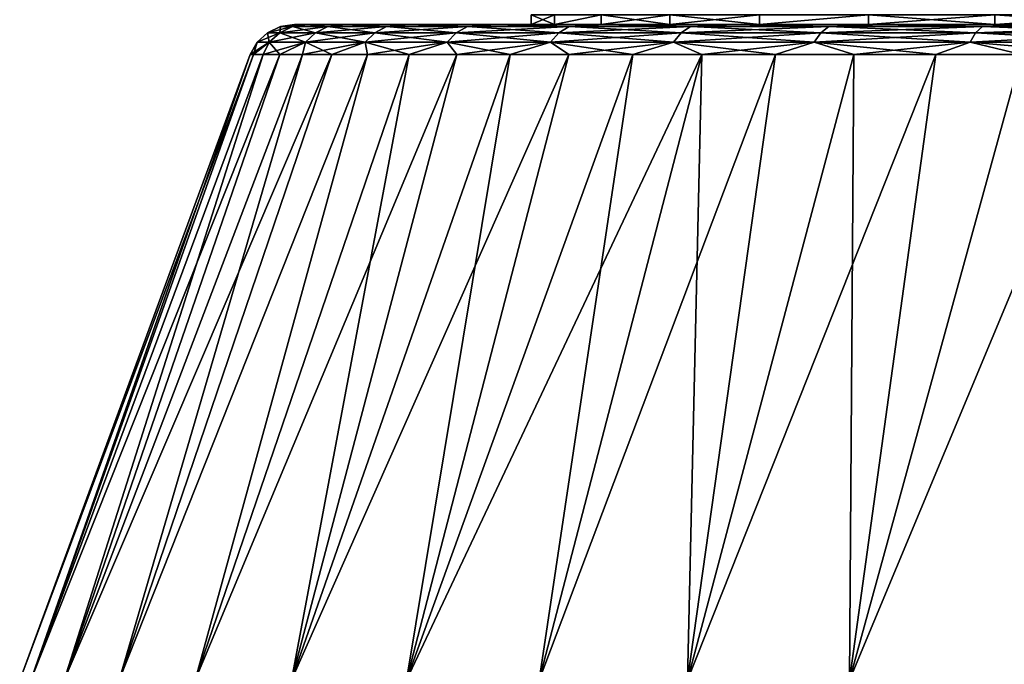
# Model space of a CAD drawing. Header units: metres. Extents: x -109 to 109, y -108 to 40.
# Tile 163 of 230: x 57.97 to 68.26, y -66.28 to -59.55. Entities that reach past the tile are written whole.
import ezdxf

# ---------------------------------------------------------------- set-up
doc = ezdxf.new("R2010")
doc.units = ezdxf.units.M
doc.layers.add('solid_K_24_42_17_000C74_XXXX', color=7, linetype='CONTINUOUS')

msp = doc.modelspace()

# ---------------------------------------------------------------- linework, layer by layer
at = {"layer": 'solid_K_24_42_17_000C74_XXXX'}
for points in [[(63.310825, -59.599998, -0.902183), (63.310841, -59.5, -0.902474), (63.556522, -59.5, -2.689663)], [(63.556522, -59.599998, -2.689735), (63.310825, -59.599998, -0.902183), (63.556522, -59.5, -2.689663)], [(63.310825, -59.599998, 0.902183), (63.310841, -59.5, 0.902474), (63.310841, -59.5, -0.902474)], [(63.310825, -59.599998, -0.902183), (63.310825, -59.599998, 0.902183), (63.310841, -59.5, -0.902474)], [(63.310825, -59.599998, 0.902183), (63.556522, -59.599998, 2.689735), (63.310841, -59.5, 0.902474)], [(63.556522, -59.599998, 2.689735), (63.556522, -59.5, 2.689663), (63.310841, -59.5, 0.902474)], [(63.556522, -59.599998, -2.689735), (63.556522, -59.5, -2.689663), (64.043228, -59.5, -4.426906)], [(64.043327, -59.599998, -4.427159), (63.556522, -59.599998, -2.689735), (64.043228, -59.5, -4.426906)], [(63.556522, -59.599998, 2.689735), (64.043228, -59.5, 4.426906), (63.556522, -59.5, 2.689663)], [(63.556522, -59.599998, 2.689735), (64.043327, -59.599998, 4.427159), (64.043228, -59.5, 4.426906)], [(64.043327, -59.599998, -4.427159), (64.043228, -59.5, -4.426906), (64.762375, -59.5, -6.082458)], [(64.762169, -59.599998, 6.082079), (64.762375, -59.5, 6.082458), (64.043228, -59.5, 4.426906)], [(64.043327, -59.599998, 4.427159), (64.762169, -59.599998, 6.082079), (64.043228, -59.5, 4.426906)], [(64.762169, -59.599998, -6.082079), (64.043327, -59.599998, -4.427159), (64.762375, -59.5, -6.082458)], [(64.762169, -59.599998, -6.082079), (64.762375, -59.5, -6.082458), (65.699631, -59.5, -7.623651)], [(65.699638, -59.599998, -7.623682), (64.762169, -59.599998, -6.082079), (65.699631, -59.5, -7.623651)], [(64.762169, -59.599998, 6.082079), (65.699638, -59.599998, 7.623682), (64.762375, -59.5, 6.082458)], [(65.699638, -59.599998, 7.623682), (65.699631, -59.5, 7.623651), (64.762375, -59.5, 6.082458)], [(65.699638, -59.599998, -7.623682), (65.699631, -59.5, -7.623651), (66.838181, -59.5, -9.023186)], [(65.699638, -59.599998, 7.623682), (66.838181, -59.5, 9.023186), (65.699631, -59.5, 7.623651)], [(66.83831, -59.599998, -9.02331), (65.699638, -59.599998, -7.623682), (66.838181, -59.5, -9.023186)], [(65.699638, -59.599998, 7.623682), (66.83831, -59.599998, 9.02331), (66.838181, -59.5, 9.023186)], [(66.83831, -59.599998, -9.02331), (66.838181, -59.5, -9.023186), (68.157433, -59.5, -10.255229)], [(68.15699, -59.599998, 10.254874), (68.157433, -59.5, 10.255229), (66.838181, -59.5, 9.023186)], [(66.83831, -59.599998, 9.02331), (68.15699, -59.599998, 10.254874), (66.838181, -59.5, 9.023186)], [(68.15699, -59.599998, -10.254874), (66.83831, -59.599998, -9.02331), (68.157433, -59.5, -10.255229)], [(68.15699, -59.599998, -10.254874), (68.157433, -59.5, -10.255229), (69.630966, -59.5, -11.295341)], [(69.631096, -59.599998, -11.295417), (68.15699, -59.599998, -10.254874), (69.630966, -59.5, -11.295341)], [(68.15699, -59.599998, 10.254874), (69.631096, -59.599998, 11.295417), (68.157433, -59.5, 10.255229)], [(69.631096, -59.599998, 11.295417), (69.630966, -59.5, 11.295341), (68.157433, -59.5, 10.255229)], [(60.448399, -59.786476), (60.557526, -59.685997), (60.683239, -59.685997, -1.998122)], [(60.57497, -59.786476, 2.011799), (60.557526, -59.685997), (60.448399, -59.786476)], [(60.57497, -59.786476, -2.011799), (60.448399, -59.786476), (60.683239, -59.685997, -1.998122)], [(60.557526, -59.685997), (60.69133, -59.62196), (60.815987, -59.62196, -1.981351)], [(60.683239, -59.685997, 1.998122), (60.69133, -59.62196), (60.557526, -59.685997)], [(60.683239, -59.685997, -1.998122), (60.557526, -59.685997), (60.815987, -59.62196, -1.981351)], [(60.57497, -59.786476, 2.011799), (60.683239, -59.685997, 1.998122), (60.557526, -59.685997)], [(60.57497, -59.786476, -2.011799), (60.683239, -59.685997, -1.998122), (61.058388, -59.685997, -3.964732)], [(60.95269, -59.786476, -3.991871), (60.57497, -59.786476, -2.011799), (61.058388, -59.685997, -3.964732)], [(60.57497, -59.786476, 2.011799), (60.95269, -59.786476, 3.991871), (60.683239, -59.685997, 1.998122)], [(60.683239, -59.685997, 1.998122), (60.815987, -59.62196, 1.981351), (60.69133, -59.62196)], [(60.683239, -59.685997, -1.998122), (60.815987, -59.62196, -1.981351), (61.187988, -59.62196, -3.931456)], [(61.058388, -59.685997, -3.964732), (60.683239, -59.685997, -1.998122), (61.187988, -59.62196, -3.931456)], [(60.683239, -59.685997, 1.998122), (61.058388, -59.685997, 3.964732), (60.815987, -59.62196, 1.981351)], [(60.95269, -59.786476, 3.991871), (61.058388, -59.685997, 3.964732), (60.683239, -59.685997, 1.998122)], [(60.69133, -59.62196), (60.837887, -59.599998), (60.972046, -59.599998, -2.045566)], [(60.815987, -59.62196, 1.981351), (60.837887, -59.599998), (60.69133, -59.62196)], [(60.815987, -59.62196, -1.981351), (60.69133, -59.62196), (60.972046, -59.599998, -2.045566)], [(60.815987, -59.62196, 1.981351), (60.972042, -59.599998, 2.045559), (60.837887, -59.599998)], [(61.187988, -59.62196, -3.931456), (60.815987, -59.62196, -1.981351), (60.972046, -59.599998, -2.045566)], [(60.815987, -59.62196, 1.981351), (61.187988, -59.62196, 3.931456), (60.972042, -59.599998, 2.045559)], [(61.058388, -59.685997, 3.964732), (61.187988, -59.62196, 3.931456), (60.815987, -59.62196, 1.981351)], [(60.837887, -59.599998), (63.310825, -59.599998, 0.902183), (63.310825, -59.599998, -0.902183)], [(60.972042, -59.599998, 2.045559), (63.310825, -59.599998, 0.902183), (60.837887, -59.599998)], [(60.972046, -59.599998, -2.045566), (60.837887, -59.599998), (63.310825, -59.599998, -0.902183)], [(60.95269, -59.786476, -3.991871), (61.058388, -59.685997, -3.964732), (61.677063, -59.685997, -5.868816)], [(61.5756, -59.786476, -5.908988), (60.95269, -59.786476, -3.991871), (61.677063, -59.685997, -5.868816)], [(60.95269, -59.786476, 3.991871), (61.5756, -59.786476, 5.908988), (61.058388, -59.685997, 3.964732)], [(60.972042, -59.599998, 2.045559), (63.556522, -59.599998, 2.689735), (63.310825, -59.599998, 0.902183)], [(60.972042, -59.599998, 2.045559), (61.372269, -59.599998, 4.056283), (63.556522, -59.599998, 2.689735)], [(61.187988, -59.62196, 3.931456), (61.372269, -59.599998, 4.056283), (60.972042, -59.599998, 2.045559)], [(60.972046, -59.599998, -2.045566), (63.310825, -59.599998, -0.902183), (63.556522, -59.599998, -2.689735)], [(61.372272, -59.599998, -4.056294), (60.972046, -59.599998, -2.045566), (63.556522, -59.599998, -2.689735)], [(61.187988, -59.62196, -3.931456), (60.972046, -59.599998, -2.045566), (61.372272, -59.599998, -4.056294)], [(61.058388, -59.685997, -3.964732), (61.187988, -59.62196, -3.931456), (61.801472, -59.62196, -5.819559)], [(61.677063, -59.685997, -5.868816), (61.058388, -59.685997, -3.964732), (61.801472, -59.62196, -5.819559)], [(61.058388, -59.685997, 3.964732), (61.677063, -59.685997, 5.868816), (61.187988, -59.62196, 3.931456)], [(61.5756, -59.786476, 5.908988), (61.677063, -59.685997, 5.868816), (61.058388, -59.685997, 3.964732)], [(61.801472, -59.62196, -5.819559), (61.187988, -59.62196, -3.931456), (61.372272, -59.599998, -4.056294)], [(61.187988, -59.62196, 3.931456), (61.801472, -59.62196, 5.819559), (61.372269, -59.599998, 4.056283)], [(61.677063, -59.685997, 5.868816), (61.801472, -59.62196, 5.819559), (61.187988, -59.62196, 3.931456)], [(61.372269, -59.599998, 4.056283), (64.043327, -59.599998, 4.427159), (63.556522, -59.599998, 2.689735)], [(61.372269, -59.599998, 4.056283), (62.031628, -59.599998, 5.997317), (64.043327, -59.599998, 4.427159)], [(61.801472, -59.62196, 5.819559), (62.031628, -59.599998, 5.997317), (61.372269, -59.599998, 4.056283)], [(61.372272, -59.599998, -4.056294), (63.556522, -59.599998, -2.689735), (64.043327, -59.599998, -4.427159)], [(62.031631, -59.599998, -5.997332), (61.372272, -59.599998, -4.056294), (64.043327, -59.599998, -4.427159)], [(61.801472, -59.62196, -5.819559), (61.372272, -59.599998, -4.056294), (62.031631, -59.599998, -5.997332)], [(61.5756, -59.786476, -5.908988), (61.677063, -59.685997, -5.868816), (62.529503, -59.685997, -7.680345)], [(62.433876, -59.786476, -7.732918), (61.5756, -59.786476, -5.908988), (62.529503, -59.685997, -7.680345)], [(61.5756, -59.786476, 5.908988), (62.433876, -59.786476, 7.732918), (61.677063, -59.685997, 5.868816)], [(61.677063, -59.685997, -5.868816), (61.801472, -59.62196, -5.819559), (62.646759, -59.62196, -7.615884)], [(62.529503, -59.685997, -7.680345), (61.677063, -59.685997, -5.868816), (62.646759, -59.62196, -7.615884)], [(61.677063, -59.685997, 5.868816), (62.529503, -59.685997, 7.680345), (61.801472, -59.62196, 5.819559)], [(62.433876, -59.786476, 7.732918), (62.529503, -59.685997, 7.680345), (61.677063, -59.685997, 5.868816)], [(62.646759, -59.62196, -7.615884), (61.801472, -59.62196, -5.819559), (62.031631, -59.599998, -5.997332)], [(61.801472, -59.62196, 5.819559), (62.646759, -59.62196, 7.615884), (62.031628, -59.599998, 5.997317)], [(62.529503, -59.685997, 7.680345), (62.646759, -59.62196, 7.615884), (61.801472, -59.62196, 5.819559)], [(62.031628, -59.599998, 5.997317), (64.762169, -59.599998, 6.082079), (64.043327, -59.599998, 4.427159)], [(62.031628, -59.599998, 5.997317), (62.938702, -59.599998, 7.835353), (64.762169, -59.599998, 6.082079)], [(62.646759, -59.62196, 7.615884), (62.938702, -59.599998, 7.835353), (62.031628, -59.599998, 5.997317)], [(62.031631, -59.599998, -5.997332), (64.043327, -59.599998, -4.427159), (64.762169, -59.599998, -6.082079)], [(62.031631, -59.599998, -5.997332), (64.762169, -59.599998, -6.082079), (65.699638, -59.599998, -7.623682)], [(62.938713, -59.599998, -7.835373), (62.031631, -59.599998, -5.997332), (65.699638, -59.599998, -7.623682)], [(62.646759, -59.62196, -7.615884), (62.031631, -59.599998, -5.997332), (62.938713, -59.599998, -7.835373)], [(62.433876, -59.786476, -7.732918), (62.529503, -59.685997, -7.680345), (63.602268, -59.685997, -9.37075)], [(63.513981, -59.786476, -9.434895), (62.433876, -59.786476, -7.732918), (63.602268, -59.685997, -9.37075)], [(62.433876, -59.786476, 7.732918), (63.513981, -59.786476, 9.434895), (62.529503, -59.685997, 7.680345)], [(62.529503, -59.685997, -7.680345), (62.646759, -59.62196, -7.615884), (63.710518, -59.62196, -9.292102)], [(63.602268, -59.685997, -9.37075), (62.529503, -59.685997, -7.680345), (63.710518, -59.62196, -9.292102)], [(62.529503, -59.685997, 7.680345), (63.602268, -59.685997, 9.37075), (62.646759, -59.62196, 7.615884)], [(63.513981, -59.786476, 9.434895), (63.602268, -59.685997, 9.37075), (62.529503, -59.685997, 7.680345)], [(63.710518, -59.62196, -9.292102), (62.646759, -59.62196, -7.615884), (62.938713, -59.599998, -7.835373)], [(62.646759, -59.62196, 7.615884), (63.710518, -59.62196, 9.292102), (62.938702, -59.599998, 7.835353)], [(63.602268, -59.685997, 9.37075), (63.710518, -59.62196, 9.292102), (62.646759, -59.62196, 7.615884)], [(62.938702, -59.599998, 7.835353), (66.83831, -59.599998, 9.02331), (65.699638, -59.599998, 7.623682)], [(62.938702, -59.599998, 7.835353), (64.077805, -59.599998, 9.538905), (66.83831, -59.599998, 9.02331)], [(62.938702, -59.599998, 7.835353), (65.699638, -59.599998, 7.623682), (64.762169, -59.599998, 6.082079)], [(63.710518, -59.62196, 9.292102), (64.077805, -59.599998, 9.538905), (62.938702, -59.599998, 7.835353)], [(62.938713, -59.599998, -7.835373), (65.699638, -59.599998, -7.623682), (66.83831, -59.599998, -9.02331)], [(64.077827, -59.599998, -9.53893), (62.938713, -59.599998, -7.835373), (66.83831, -59.599998, -9.02331)], [(63.710518, -59.62196, -9.292102), (62.938713, -59.599998, -7.835373), (64.077827, -59.599998, -9.53893)], [(63.513981, -59.786476, -9.434895), (63.602268, -59.685997, -9.37075), (64.878433, -59.685997, -10.913374)], [(64.798889, -59.786476, -10.988077), (63.513981, -59.786476, -9.434895), (64.878433, -59.685997, -10.913374)], [(63.513981, -59.786476, 9.434895), (64.798889, -59.786476, 10.988077), (63.602268, -59.685997, 9.37075)], [(63.602268, -59.685997, -9.37075), (63.710518, -59.62196, -9.292102), (64.975975, -59.62196, -10.821778)], [(64.878433, -59.685997, -10.913374), (63.602268, -59.685997, -9.37075), (64.975975, -59.62196, -10.821778)], [(63.602268, -59.685997, 9.37075), (64.878433, -59.685997, 10.913374), (63.710518, -59.62196, 9.292102)], [(64.798889, -59.786476, 10.988077), (64.878433, -59.685997, 10.913374), (63.602268, -59.685997, 9.37075)], [(64.975975, -59.62196, -10.821778), (63.710518, -59.62196, -9.292102), (64.077827, -59.599998, -9.53893)], [(63.710518, -59.62196, 9.292102), (64.975975, -59.62196, 10.821778), (64.077805, -59.599998, 9.538905)], [(64.878433, -59.685997, 10.913374), (64.975975, -59.62196, 10.821778), (63.710518, -59.62196, 9.292102)], [(64.077805, -59.599998, 9.538905), (68.15699, -59.599998, 10.254874), (66.83831, -59.599998, 9.02331)], [(64.077805, -59.599998, 9.538905), (65.429268, -59.599998, 11.078832), (68.15699, -59.599998, 10.254874)], [(64.975975, -59.62196, 10.821778), (65.429268, -59.599998, 11.078832), (64.077805, -59.599998, 9.538905)], [(64.077827, -59.599998, -9.53893), (66.83831, -59.599998, -9.02331), (68.15699, -59.599998, -10.254874)], [(65.429298, -59.599998, -11.07886), (64.077827, -59.599998, -9.53893), (68.15699, -59.599998, -10.254874)], [(64.975975, -59.62196, -10.821778), (64.077827, -59.599998, -9.53893), (65.429298, -59.599998, -11.07886)], [(64.798889, -59.786476, -10.988077), (64.878433, -59.685997, -10.913374), (66.337883, -59.685997, -12.283887)], [(66.268326, -59.786476, -12.367971), (64.798889, -59.786476, -10.988077), (66.337883, -59.685997, -12.283887)], [(64.798889, -59.786476, 10.988077), (66.268326, -59.786476, 12.367971), (64.878433, -59.685997, 10.913374)], [(64.878433, -59.685997, -10.913374), (64.975975, -59.62196, -10.821778), (66.423172, -59.62196, -12.180788)], [(66.337883, -59.685997, -12.283887), (64.878433, -59.685997, -10.913374), (66.423172, -59.62196, -12.180788)], [(64.878433, -59.685997, 10.913374), (66.337883, -59.685997, 12.283887), (64.975975, -59.62196, 10.821778)], [(66.268326, -59.786476, 12.367971), (66.337883, -59.685997, 12.283887), (64.878433, -59.685997, 10.913374)], [(66.423172, -59.62196, -12.180788), (64.975975, -59.62196, -10.821778), (65.429298, -59.599998, -11.07886)], [(64.975975, -59.62196, 10.821778), (66.423172, -59.62196, 12.180788), (65.429268, -59.599998, 11.078832)], [(66.337883, -59.685997, 12.283887), (66.423172, -59.62196, 12.180788), (64.975975, -59.62196, 10.821778)], [(65.429268, -59.599998, 11.078832), (69.631096, -59.599998, 11.295417), (68.15699, -59.599998, 10.254874)], [(65.429268, -59.599998, 11.078832), (66.969772, -59.599998, 12.428856), (69.631096, -59.599998, 11.295417)], [(66.423172, -59.62196, 12.180788), (66.969772, -59.599998, 12.428856), (65.429268, -59.599998, 11.078832)], [(65.429298, -59.599998, -11.07886), (68.15699, -59.599998, -10.254874), (69.631096, -59.599998, -11.295417)], [(65.429298, -59.599998, -11.07886), (69.631096, -59.599998, -11.295417), (71.23317, -59.599998, -12.125541)], [(66.96981, -59.599998, -12.428885), (65.429298, -59.599998, -11.07886), (71.23317, -59.599998, -12.125541)], [(66.423172, -59.62196, -12.180788), (65.429298, -59.599998, -11.07886), (66.96981, -59.599998, -12.428885)], [(66.268326, -59.786476, -12.367971), (66.337883, -59.685997, -12.283887), (67.957596, -59.685997, -13.460675)], [(67.899124, -59.786476, -13.552815), (66.268326, -59.786476, -12.367971), (67.957596, -59.685997, -13.460675)], [(66.268326, -59.786476, 12.367971), (67.899124, -59.786476, 13.552815), (66.337883, -59.685997, 12.283887)], [(66.337883, -59.685997, -12.283887), (66.423172, -59.62196, -12.180788), (68.029289, -59.62196, -13.3477)], [(67.957596, -59.685997, -13.460675), (66.337883, -59.685997, -12.283887), (68.029289, -59.62196, -13.3477)], [(66.337883, -59.685997, 12.283887), (67.957596, -59.685997, 13.460675), (66.423172, -59.62196, 12.180788)], [(67.899124, -59.786476, 13.552815), (67.957596, -59.685997, 13.460675), (66.337883, -59.685997, 12.283887)], [(68.029289, -59.62196, -13.3477), (66.423172, -59.62196, -12.180788), (66.96981, -59.599998, -12.428885)], [(66.423172, -59.62196, 12.180788), (68.029289, -59.62196, 13.3477), (66.969772, -59.599998, 12.428856)], [(67.957596, -59.685997, 13.460675), (68.029289, -59.62196, 13.3477), (66.423172, -59.62196, 12.180788)], [(66.969772, -59.599998, 12.428856), (72.933342, -59.599998, 12.729778), (71.23317, -59.599998, 12.125541)], [(66.969772, -59.599998, 12.428856), (68.672882, -59.599998, 13.56606), (72.933342, -59.599998, 12.729778)], [(66.969772, -59.599998, 12.428856), (71.23317, -59.599998, 12.125541), (69.631096, -59.599998, 11.295417)], [(68.029289, -59.62196, 13.3477), (68.672882, -59.599998, 13.56606), (66.969772, -59.599998, 12.428856)], [(66.96981, -59.599998, -12.428885), (71.23317, -59.599998, -12.125541), (72.933342, -59.599998, -12.729778)], [(66.96981, -59.599998, -12.428885), (72.933342, -59.599998, -12.729778), (74.699928, -59.599998, -13.096874)], [(68.672928, -59.599998, -13.566086), (66.96981, -59.599998, -12.428885), (74.699928, -59.599998, -13.096874)], [(68.029289, -59.62196, -13.3477), (66.96981, -59.599998, -12.428885), (68.672928, -59.599998, -13.566086)], [(67.899124, -59.786476, -13.552815), (67.957596, -59.685997, -13.460675), (69.712029, -59.685997, -14.425181)], [(69.665558, -59.786476, -14.523923), (67.899124, -59.786476, -13.552815), (69.712029, -59.685997, -14.425181)], [(67.899124, -59.786476, 13.552815), (69.665558, -59.786476, 14.523923), (67.957596, -59.685997, 13.460675)], [(67.957596, -59.685997, -13.460675), (68.029289, -59.62196, -13.3477), (69.768997, -59.62196, -14.304111)], [(69.712029, -59.685997, -14.425181), (67.957596, -59.685997, -13.460675), (69.768997, -59.62196, -14.304111)], [(67.957596, -59.685997, 13.460675), (69.712029, -59.685997, 14.425181), (68.029289, -59.62196, 13.3477)], [(69.665558, -59.786476, 14.523923), (69.712029, -59.685997, 14.425181), (67.957596, -59.685997, 13.460675)], [(69.768997, -59.62196, -14.304111), (68.029289, -59.62196, -13.3477), (68.672928, -59.599998, -13.566086)], [(68.029289, -59.62196, 13.3477), (69.768997, -59.62196, 14.304111), (68.672882, -59.599998, 13.56606)], [(69.712029, -59.685997, 14.425181), (69.768997, -59.62196, 14.304111), (68.029289, -59.62196, 13.3477)], [(60.57497, -59.786476, -2.011799), (60.408245, -59.914131, -1.054707), (60.373718, -59.914131)], [(60.448399, -59.786476), (60.373718, -59.914131), (60.408245, -59.914131, 1.054707)], [(60.57497, -59.786476, -2.011799), (60.373718, -59.914131), (60.448399, -59.786476)], [(60.57497, -59.786476, -2.011799), (60.511681, -59.914131, -2.104898), (60.408245, -59.914131, -1.054707)], [(60.57497, -59.786476, 2.011799), (60.408245, -59.914131, 1.054707), (60.511681, -59.914131, 2.104898)], [(60.57497, -59.786476, 2.011799), (60.448399, -59.786476), (60.408245, -59.914131, 1.054707)], [(60.95269, -59.786476, -3.991871), (60.683578, -59.914131, -3.146076), (60.511681, -59.914131, -2.104898)], [(60.95269, -59.786476, -3.991871), (60.511681, -59.914131, -2.104898), (60.57497, -59.786476, -2.011799)], [(60.57497, -59.786476, 2.011799), (60.511681, -59.914131, 2.104898), (60.683578, -59.914131, 3.146076)], [(60.57497, -59.786476, 2.011799), (60.683578, -59.914131, 3.146076), (60.95269, -59.786476, 3.991871)], [(60.95269, -59.786476, -3.991871), (60.923206, -59.914131, -4.173782), (60.683578, -59.914131, -3.146076)], [(60.95269, -59.786476, 3.991871), (60.683578, -59.914131, 3.146076), (60.923206, -59.914131, 4.173782)], [(61.5756, -59.786476, -5.908988), (61.229534, -59.914131, -5.183615), (60.923206, -59.914131, -4.173782)], [(61.5756, -59.786476, -5.908988), (60.923206, -59.914131, -4.173782), (60.95269, -59.786476, -3.991871)], [(60.95269, -59.786476, 3.991871), (60.923206, -59.914131, 4.173782), (61.229534, -59.914131, 5.183615)], [(60.95269, -59.786476, 3.991871), (61.229534, -59.914131, 5.183615), (61.5756, -59.786476, 5.908988)], [(61.5756, -59.786476, -5.908988), (61.601254, -59.914131, -6.171251), (61.229534, -59.914131, -5.183615)], [(61.5756, -59.786476, 5.908988), (61.229534, -59.914131, 5.183615), (61.601254, -59.914131, 6.171251)], [(62.433876, -59.786476, -7.732918), (61.601254, -59.914131, -6.171251), (61.5756, -59.786476, -5.908988)], [(61.5756, -59.786476, 5.908988), (61.601254, -59.914131, 6.171251), (62.03677, -59.914131, 7.132461)], [(61.5756, -59.786476, 5.908988), (62.03677, -59.914131, 7.132461), (62.433876, -59.786476, 7.732918)], [(62.433876, -59.786476, -7.732918), (62.03677, -59.914131, -7.132461), (61.601254, -59.914131, -6.171251)], [(62.433876, -59.786476, -7.732918), (62.534222, -59.914131, -8.063128), (62.03677, -59.914131, -7.132461)], [(62.433876, -59.786476, 7.732918), (62.03677, -59.914131, 7.132461), (62.534222, -59.914131, 8.063128)], [(63.513981, -59.786476, -9.434895), (62.534222, -59.914131, -8.063128), (62.433876, -59.786476, -7.732918)], [(62.433876, -59.786476, 7.732918), (62.534222, -59.914131, 8.063128), (63.091476, -59.914131, 8.959269)], [(62.433876, -59.786476, 7.732918), (63.091476, -59.914131, 8.959269), (63.513981, -59.786476, 9.434895)], [(63.513981, -59.786476, -9.434895), (63.091476, -59.914131, -8.959269), (62.534222, -59.914131, -8.063128)], [(63.513981, -59.786476, -9.434895), (63.70615, -59.914131, -9.817044), (63.091476, -59.914131, -8.959269)], [(63.513981, -59.786476, 9.434895), (63.091476, -59.914131, 8.959269), (63.70615, -59.914131, 9.817043)], [(64.798889, -59.786476, -10.988077), (63.70615, -59.914131, -9.817044), (63.513981, -59.786476, -9.434895)], [(63.513981, -59.786476, 9.434895), (63.70615, -59.914131, 9.817043), (64.375603, -59.914131, 10.63278)], [(63.513981, -59.786476, 9.434895), (64.375603, -59.914131, 10.63278), (64.798889, -59.786476, 10.988077)], [(64.798889, -59.786476, -10.988077), (64.375603, -59.914131, -10.632781), (63.70615, -59.914131, -9.817044)], [(64.798889, -59.786476, -10.988077), (65.096977, -59.914131, -11.402987), (64.375603, -59.914131, -10.632781)], [(64.798889, -59.786476, 10.988077), (64.375603, -59.914131, 10.63278), (65.096977, -59.914131, 11.402986)], [(66.268326, -59.786476, -12.367971), (65.096977, -59.914131, -11.402987), (64.798889, -59.786476, -10.988077)], [(64.798889, -59.786476, 10.988077), (65.096977, -59.914131, 11.402986), (65.86718, -59.914131, 12.124363)], [(64.798889, -59.786476, 10.988077), (65.86718, -59.914131, 12.124363), (66.268326, -59.786476, 12.367971)], [(66.268326, -59.786476, -12.367971), (65.86718, -59.914131, -12.124363), (65.096977, -59.914131, -11.402987)], [(66.268326, -59.786476, -12.367971), (66.682922, -59.914131, -12.793825), (65.86718, -59.914131, -12.124363)], [(66.268326, -59.786476, 12.367971), (65.86718, -59.914131, 12.124363), (66.682922, -59.914131, 12.793825)], [(67.899124, -59.786476, -13.552815), (66.682922, -59.914131, -12.793825), (66.268326, -59.786476, -12.367971)], [(66.268326, -59.786476, 12.367971), (66.682922, -59.914131, 12.793825), (67.540703, -59.914131, 13.408504)], [(66.268326, -59.786476, 12.367971), (67.540703, -59.914131, 13.408504), (67.899124, -59.786476, 13.552815)], [(67.899124, -59.786476, -13.552815), (67.540703, -59.914131, -13.408504), (66.682922, -59.914131, -12.793825)], [(67.899124, -59.786476, -13.552815), (68.436852, -59.914131, -13.965764), (67.540703, -59.914131, -13.408504)], [(67.899124, -59.786476, 13.552815), (67.540703, -59.914131, 13.408504), (68.436852, -59.914131, 13.965764)], [(69.665558, -59.786476, -14.523923), (68.436852, -59.914131, -13.965764), (67.899124, -59.786476, -13.552815)], [(67.899124, -59.786476, 13.552815), (68.436852, -59.914131, 13.965764), (69.367523, -59.914131, 14.46322)], [(67.899124, -59.786476, 13.552815), (69.367523, -59.914131, 14.46322), (69.665558, -59.786476, 14.523923)], [(57.965958, -66.448959), (60.373718, -59.914131), (60.408245, -59.914131, -1.054707)], [(58.082493, -66.448959, -2.075155), (57.965958, -66.448959), (60.408245, -59.914131, -1.054707)], [(58.082493, -66.448959, 2.075155), (60.373718, -59.914131), (57.965958, -66.448959)], [(58.082493, -66.448959, -2.075155), (60.511681, -59.914131, -2.104898), (60.683578, -59.914131, -3.146076)], [(58.430645, -66.448959, -4.124213), (58.082493, -66.448959, -2.075155), (60.683578, -59.914131, -3.146076)], [(58.082493, -66.448959, -2.075155), (60.408245, -59.914131, -1.054707), (60.511681, -59.914131, -2.104898)], [(58.082493, -66.448959, 2.075155), (60.408245, -59.914131, 1.054707), (60.373718, -59.914131)], [(58.082493, -66.448959, 2.075155), (60.511681, -59.914131, 2.104898), (60.408245, -59.914131, 1.054707)], [(58.082493, -66.448959, 2.075155), (58.430645, -66.448959, 4.124213), (60.511681, -59.914131, 2.104898)], [(58.430645, -66.448959, -4.124213), (60.923206, -59.914131, -4.173782), (61.229534, -59.914131, -5.183615)], [(59.006023, -66.448959, -6.121407), (58.430645, -66.448959, -4.124213), (61.229534, -59.914131, -5.183615)], [(58.430645, -66.448959, -4.124213), (60.683578, -59.914131, -3.146076), (60.923206, -59.914131, -4.173782)], [(58.430645, -66.448959, 4.124213), (60.683578, -59.914131, 3.146076), (60.511681, -59.914131, 2.104898)], [(58.430645, -66.448959, 4.124213), (60.923206, -59.914131, 4.173782), (60.683578, -59.914131, 3.146076)], [(58.430645, -66.448959, 4.124213), (59.006023, -66.448959, 6.121407), (60.923206, -59.914131, 4.173782)], [(59.006023, -66.448959, -6.121407), (61.229534, -59.914131, -5.183615), (61.601254, -59.914131, -6.171251)], [(59.801403, -66.448959, -8.04162), (59.006023, -66.448959, -6.121407), (61.601254, -59.914131, -6.171251)], [(59.006023, -66.448959, 6.121407), (61.229534, -59.914131, 5.183615), (60.923206, -59.914131, 4.173782)], [(59.006023, -66.448959, 6.121407), (61.601254, -59.914131, 6.171251), (61.229534, -59.914131, 5.183615)], [(59.006023, -66.448959, 6.121407), (59.801403, -66.448959, 8.04162), (61.601254, -59.914131, 6.171251)], [(59.801403, -66.448959, -8.04162), (62.03677, -59.914131, -7.132461), (62.534222, -59.914131, -8.063128)], [(60.806778, -66.448959, -9.860705), (59.801403, -66.448959, -8.04162), (62.534222, -59.914131, -8.063128)], [(59.801403, -66.448959, -8.04162), (61.601254, -59.914131, -6.171251), (62.03677, -59.914131, -7.132461)], [(59.801403, -66.448959, 8.04162), (62.03677, -59.914131, 7.132461), (61.601254, -59.914131, 6.171251)], [(59.801403, -66.448959, 8.04162), (60.806778, -66.448959, 9.860705), (62.03677, -59.914131, 7.132461)], [(60.806778, -66.448959, -9.860705), (63.091476, -59.914131, -8.959269), (63.70615, -59.914131, -9.817044)], [(62.009502, -66.448959, -11.555787), (60.806778, -66.448959, -9.860705), (63.70615, -59.914131, -9.817044)], [(60.806778, -66.448959, -9.860705), (62.534222, -59.914131, -8.063128), (63.091476, -59.914131, -8.959269)], [(60.806778, -66.448959, 9.860705), (62.534222, -59.914131, 8.063128), (62.03677, -59.914131, 7.132461)], [(60.806778, -66.448959, 9.860705), (63.091476, -59.914131, 8.959269), (62.534222, -59.914131, 8.063128)], [(60.806778, -66.448959, 9.860705), (62.009502, -66.448959, 11.555787), (63.091476, -59.914131, 8.959269)], [(62.009502, -66.448959, -11.555787), (64.375603, -59.914131, -10.632781), (65.096977, -59.914131, -11.402987)], [(63.394451, -66.448959, -13.105548), (62.009502, -66.448959, -11.555787), (65.096977, -59.914131, -11.402987)], [(62.009502, -66.448959, -11.555787), (63.70615, -59.914131, -9.817044), (64.375603, -59.914131, -10.632781)], [(62.009502, -66.448959, 11.555787), (63.70615, -59.914131, 9.817043), (63.091476, -59.914131, 8.959269)], [(62.009502, -66.448959, 11.555787), (64.375603, -59.914131, 10.63278), (63.70615, -59.914131, 9.817043)], [(62.009502, -66.448959, 11.555787), (63.394451, -66.448959, 13.105548), (64.375603, -59.914131, 10.63278)], [(63.394451, -66.448959, -13.105548), (65.096977, -59.914131, -11.402987), (65.86718, -59.914131, -12.124363)], [(64.944214, -66.448959, -14.490499), (63.394451, -66.448959, -13.105548), (65.86718, -59.914131, -12.124363)], [(63.394451, -66.448959, 13.105548), (65.096977, -59.914131, 11.402986), (64.375603, -59.914131, 10.63278)], [(63.394451, -66.448959, 13.105548), (64.944214, -66.448959, 14.490499), (65.096977, -59.914131, 11.402986)], [(64.944214, -66.448959, -14.490499), (66.682922, -59.914131, -12.793825), (67.540703, -59.914131, -13.408504)], [(66.639297, -66.448959, -15.693223), (64.944214, -66.448959, -14.490499), (67.540703, -59.914131, -13.408504)], [(64.944214, -66.448959, -14.490499), (65.86718, -59.914131, -12.124363), (66.682922, -59.914131, -12.793825)], [(64.944214, -66.448959, 14.490499), (65.86718, -59.914131, 12.124363), (65.096977, -59.914131, 11.402986)], [(64.944214, -66.448959, 14.490499), (66.682922, -59.914131, 12.793825), (65.86718, -59.914131, 12.124363)], [(64.944214, -66.448959, 14.490499), (66.639297, -66.448959, 15.693223), (66.682922, -59.914131, 12.793825)], [(66.639297, -66.448959, -15.693223), (68.436852, -59.914131, -13.965764), (69.367523, -59.914131, -14.46322)], [(68.458382, -66.448959, -16.698597), (66.639297, -66.448959, -15.693223), (69.367523, -59.914131, -14.46322)], [(66.639297, -66.448959, -15.693223), (67.540703, -59.914131, -13.408504), (68.436852, -59.914131, -13.965764)], [(66.639297, -66.448959, 15.693223), (67.540703, -59.914131, 13.408504), (66.682922, -59.914131, 12.793825)], [(66.639297, -66.448959, 15.693223), (68.436852, -59.914131, 13.965764), (67.540703, -59.914131, 13.408504)], [(66.639297, -66.448959, 15.693223), (68.458382, -66.448959, 16.698597), (68.436852, -59.914131, 13.965764)]]:
    msp.add_3dface(points, dxfattribs=at)

doc.saveas('drawing.dxf')
